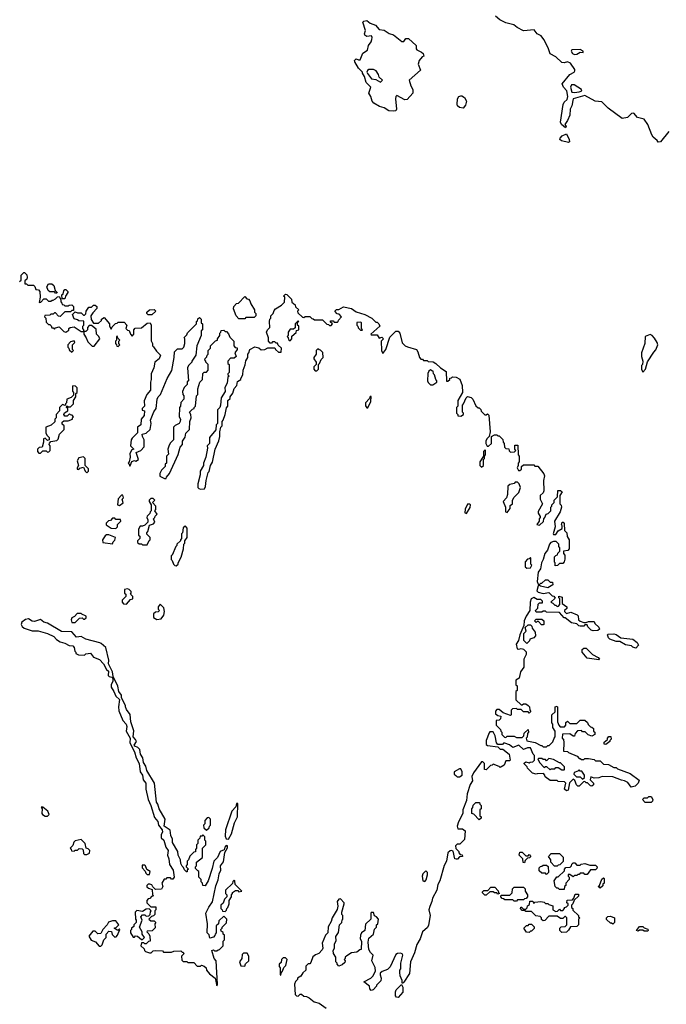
# Model space of a CAD drawing. Extents: x 2029662 to 2246637, y 225654 to 401419.
# Tile 251 of 256: x 2136126 to 2141696, y 385060 to 393547. Entities that reach past the tile are written whole.
import ezdxf

# ---------------------------------------------------------------- set-up
doc = ezdxf.new("R2010")
doc.units = 0

msp = doc.modelspace()

# ---------------------------------------------------------------- linework, layer by layer
at = {"layer": '0CON20XD'}
for points in [[(2141717, 392583), (2141646.4, 392493.6), (2141625, 392490), (2141616.4, 392506.4), (2141583.6, 392533.6), (2141570, 392555), (2141536.7, 392645), (2141505, 392690), (2141447.5, 392705), (2141415, 392742.5), (2141395, 392737.5), (2141362.5, 392705), (2141315, 392696.2), (2141195, 392783.8), (2141139.7, 392839.7), (2141082.5, 392845), (2140995, 392894), (2140895, 392863.8), (2140881.5, 392805), (2140867.8, 392775), (2140865.6, 392725), (2140845, 392677.1), (2140822, 392645), (2140833.3, 392625), (2140826.4, 392613.6), (2140792, 392645), (2140784.2, 392664.2), (2140808.6, 392815), (2140817.5, 392835), (2140841.6, 392858.4), (2140848.2, 392885), (2140839.1, 392935), (2140811.2, 392965), (2140798.8, 392995), (2140866.5, 393075), (2140903.1, 393095), (2140909.5, 393105), (2140908.3, 393118.3), (2140871.2, 393171.2), (2140845, 393184.4), (2140815, 393175.8), (2140795, 393178.8), (2140745, 393226.2), (2140695, 393253.8), (2140677.5, 393305), (2140641.2, 393375), (2140616.9, 393406.9), (2140585, 393424.3), (2140558.3, 393458.3), (2140465, 393451.4), (2140411.2, 393481.2), (2140383.9, 393503.9), (2140315, 393520), (2140263.3, 393545), (2140225, 393576.7)], [(2139345, 392757.5), (2139305, 392762.5), (2139265, 392787.5), (2139225, 392797.5), (2139177, 392827), (2139162.5, 392845), (2139150, 392885), (2139132.5, 392915), (2139150, 392965), (2139110, 393005), (2139097, 393057), (2139080, 393085), (2139080, 393095), (2139045, 393130), (2139013, 393183), (2139010, 393195), (2139025, 393210), (2139045, 393200), (2139058.3, 393201.7), (2139080.7, 393259.3), (2139122.5, 393285), (2139130, 393325), (2139153.3, 393355), (2139160, 393375), (2139162.5, 393395), (2139157.5, 393407.5), (2139115, 393401.2), (2139098.8, 393415), (2139096.2, 393425), (2139106, 393455), (2139081.2, 393525), (2139090, 393535), (2139115, 393540.8), (2139145.8, 393515.8), (2139190, 393500), (2139223, 393463), (2139265, 393457.5), (2139309.3, 393429.3), (2139345, 393416.7), (2139418.3, 393358.3), (2139435, 393360), (2139453.8, 393386.2), (2139475, 393383.8), (2139540, 393325), (2139540, 393295), (2139547, 393287), (2139588.3, 393268.3), (2139602.5, 393255), (2139606.7, 393233.3), (2139593.6, 393226.4), (2139567.5, 393195), (2139557.5, 393165), (2139578.3, 393111.7), (2139480, 393025), (2139495, 392977.5), (2139513.8, 392945), (2139512, 392915), (2139465, 392858.8), (2139445, 392856), (2139375, 392892.5), (2139367.5, 392885), (2139363.9, 392866.1), (2139372.5, 392775), (2139365, 392762.5), (2139345, 392757.5)], [(2140905, 393247.8), (2140925, 393251.1), (2140955, 393266.7), (2140980, 393265), (2140980, 393275), (2140955, 393288.8), (2140881.4, 393288.6), (2140876.2, 393275), (2140888.8, 393255), (2140905, 393247.8)], [(2139235, 393010), (2139250, 393025), (2139221.7, 393051.7), (2139217.5, 393075), (2139197.5, 393105), (2139175, 393116.7), (2139132.5, 393117.5), (2139121.7, 393108.3), (2139117.5, 393095), (2139123, 393083), (2139157, 393037), (2139195, 393032.5), (2139235, 393010)], [(2140905, 392918.8), (2140945, 392924.3), (2140967.5, 392935), (2140966.7, 392945), (2140903.3, 392985), (2140880, 392985), (2140872.2, 392965), (2140883.4, 392923.4), (2140905, 392918.8)], [(2139945, 392784.2), (2139915, 392788.8), (2139896.7, 392805), (2139893.8, 392815), (2139898.8, 392865), (2139910, 392885), (2139925, 392891.2), (2139935, 392891.2), (2139957, 392877), (2139974.2, 392845), (2139965, 392810), (2139945, 392784.2)], [(2140855, 392488), (2140792.1, 392502.1), (2140780, 392515), (2140782, 392525), (2140800, 392545), (2140835, 392562.5), (2140860, 392515), (2140862, 392495), (2140855, 392488)], [(2136125, 391290), (2136138.3, 391301.7), (2136140, 391345), (2136161.7, 391368.3), (2136168.3, 391368.3), (2136187, 391347), (2136190, 391325), (2136188.3, 391311.7), (2136170, 391295), (2136171.7, 391271.7), (2136185, 391270), (2136195, 391260), (2136245, 391260), (2136257, 391247), (2136265, 391220), (2136287.5, 391217.5), (2136300, 391205), (2136302.5, 391155), (2136295, 391110), (2136308.3, 391111.7), (2136335, 391140), (2136355, 391140), (2136375, 391120), (2136395, 391120), (2136405, 391130), (2136415, 391130), (2136435, 391140), (2136451.7, 391158.3), (2136465, 391160), (2136480, 391135), (2136480, 391115), (2136490, 391105), (2136491.7, 391091.7), (2136505, 391090), (2136515, 391080), (2136545, 391080), (2136553, 391087), (2136575, 391090), (2136590, 391075), (2136588.3, 391041.7), (2136575, 391040), (2136565, 391030), (2136515, 391030), (2136475, 390990), (2136461.7, 390991.7), (2136435, 391020), (2136425, 391020), (2136415, 391010), (2136395, 391010), (2136385, 391000), (2136341.7, 390998.3), (2136340, 390985), (2136350, 390975), (2136355, 390940), (2136375, 390920), (2136385, 390920), (2136398.3, 390908.3), (2136401.7, 390891.7), (2136415, 390890), (2136425, 390880), (2136435, 390890), (2136465, 390900), (2136505, 390860), (2136525, 390852.5), (2136548.3, 390871.7), (2136550, 390885), (2136560, 390895), (2136595, 390900), (2136655, 390860), (2136680, 390860), (2136680, 390835), (2136700, 390805), (2136711.7, 390771.7), (2136751.7, 390731.7), (2136768.3, 390731.7), (2136817.5, 390795), (2136807.5, 390815), (2136787.5, 390835), (2136785, 390880), (2136745, 390910), (2136725, 390910), (2136710, 390895), (2136710, 390875), (2136695, 390860), (2136680, 390860), (2136680, 390875), (2136670, 390885), (2136670, 390905), (2136680, 390915), (2136678.3, 390948.3), (2136635, 390950), (2136625, 390960), (2136595, 390970), (2136580, 391005), (2136605, 391030), (2136625, 391020), (2136655, 391020), (2136675, 391000), (2136685, 391000), (2136697, 391013), (2136700, 391035), (2136721.7, 391068.3), (2136745, 391070), (2136763, 391087), (2136775, 391087.5), (2136790, 391075), (2136791.7, 391058.3), (2136755, 391020), (2136740, 390995), (2136743, 390963), (2136761.7, 390931.7), (2136805, 390930), (2136830, 390955), (2136830, 390965), (2136855, 390980), (2136900, 390925), (2136900, 390905), (2136915, 390880), (2136921.7, 390898.3), (2136951.7, 390928.3), (2136965, 390930), (2136975, 390940), (2137025, 390940), (2137050, 390915), (2137040, 390885), (2137055, 390870), (2137068.3, 390868.3), (2137080, 390835), (2137095, 390820), (2137110, 390835), (2137110, 390875), (2137121.7, 390888.3), (2137175, 390890), (2137225, 390930), (2137250, 390935), (2137260, 390915), (2137258.3, 390778.3), (2137270, 390755), (2137270, 390735), (2137278.3, 390728.3), (2137305, 390690), (2137340, 390655), (2137327.5, 390625), (2137290, 390595), (2137282.5, 390545), (2137257.5, 390495), (2137260, 390445), (2137253, 390423), (2137252.5, 390355), (2137220, 390315), (2137198.3, 390261.7), (2137200, 390215), (2137180, 390195), (2137181.7, 390181.7), (2137200, 390175), (2137197.5, 390135), (2137172.5, 390105), (2137170, 390055), (2137140, 390035), (2137140, 389985), (2137095, 389940), (2137087.5, 389925), (2137080, 389875), (2137110, 389845), (2137091.7, 389838.3), (2137073.6, 389806.4), (2137077.5, 389775), (2137070, 389735), (2137060, 389725), (2137070, 389715), (2137071.7, 389701.7), (2137078.3, 389701.7), (2137091.7, 389738.3), (2137115, 389747.5), (2137127, 389743), (2137150, 389755), (2137130, 389815), (2137170, 389835), (2137197.5, 389865), (2137197.5, 389925), (2137183, 389953), (2137180, 389975), (2137217, 389983), (2137250, 390015), (2137257.5, 390065), (2137252.5, 390095), (2137283, 390167), (2137302.5, 390195), (2137310, 390275), (2137320, 390295), (2137340, 390315), (2137397.5, 390455), (2137437, 390523), (2137457.5, 390635), (2137460, 390685), (2137485, 390710), (2137525, 390710), (2137540, 390725), (2137550, 390755), (2137550, 390795), (2137541.7, 390808.3), (2137565, 390830), (2137571.7, 390848.3), (2137650, 390925), (2137650, 390945), (2137658.3, 390951.7), (2137661.7, 390968.3), (2137675, 390980), (2137690, 390965), (2137690, 390935), (2137700, 390925), (2137700, 390875), (2137690, 390865), (2137690, 390825), (2137652.5, 390735), (2137642.5, 390655), (2137610, 390605), (2137610, 390595), (2137580, 390565), (2137572.5, 390545), (2137580, 390435), (2137570, 390425), (2137568.3, 390401.7), (2137543, 390377), (2137528.3, 390341.7), (2137532.5, 390315), (2137540, 390305), (2137540, 390275), (2137513, 390247), (2137510, 390215), (2137502.5, 390205), (2137500, 390125), (2137510, 390105), (2137507.5, 390085), (2137500, 390065), (2137465, 390050), (2137450, 390035), (2137450, 389925), (2137425, 389900), (2137415, 389880), (2137402.5, 389845), (2137407, 389803), (2137390, 389785), (2137390, 389725), (2137380, 389715), (2137380, 389695), (2137347.5, 389665), (2137332.5, 389635), (2137333.6, 389613.6), (2137373, 389593), (2137387, 389593), (2137390, 389605), (2137417.5, 389635), (2137491.7, 389798.3), (2137508.3, 389861.7), (2137530, 389885), (2137530, 389915), (2137551.7, 389948.3), (2137558.3, 389981.7), (2137590, 390015), (2137592.5, 390085), (2137602.5, 390115), (2137600, 390145), (2137590, 390165), (2137615, 390190), (2137630, 390195), (2137630, 390205), (2137640, 390215), (2137650, 390305), (2137660, 390315), (2137660, 390365), (2137678.3, 390421.7), (2137700, 390445), (2137703, 390497), (2137715, 390510), (2137735, 390510), (2137750, 390525), (2137750, 390575), (2137730, 390595), (2137730, 390605), (2137720, 390615), (2137723, 390627), (2137738.3, 390641.7), (2137740, 390655), (2137750, 390665), (2137750, 390695), (2137770, 390715), (2137770, 390735), (2137811.7, 390778.3), (2137830, 390785), (2137830, 390795), (2137850, 390825), (2137850, 390845), (2137860, 390855), (2137861.7, 390868.3), (2137885, 390870), (2137895, 390860), (2137908.3, 390858.3), (2137925, 390840), (2137935, 390810), (2137970, 390775), (2137970, 390735), (2137981.7, 390721.7), (2137998.3, 390718.3), (2138000, 390705), (2137980, 390675), (2137990, 390645), (2137975, 390630), (2137941.7, 390628.3), (2137920, 390605), (2137920, 390585), (2137930, 390575), (2137930, 390505), (2137920, 390495), (2137920, 390485), (2137930, 390475), (2137920, 390465), (2137912.5, 390415), (2137893, 390377), (2137897, 390343), (2137863, 390287), (2137857, 390223), (2137850, 390205), (2137830, 390185), (2137830, 390065), (2137820, 390055), (2137817, 390013), (2137760, 389945), (2137760, 389895), (2137740, 389875), (2137742.5, 389855), (2137730, 389775), (2137710, 389725), (2137710, 389705), (2137680, 389655), (2137680, 389625), (2137660, 389545), (2137660, 389515), (2137670, 389505), (2137685, 389500), (2137717, 389503), (2137727, 389523), (2137732.5, 389575), (2137750, 389645), (2137757, 389653), (2137770, 389705), (2137787, 389733), (2137810, 389845), (2137841.7, 389918.3), (2137850, 389955), (2137850, 389995), (2137860, 390035), (2137870, 390045), (2137870, 390085), (2137880, 390095), (2137897, 390143), (2137908.3, 390201.7), (2137920, 390215), (2137920, 390265), (2137938.3, 390281.7), (2137940, 390295), (2137961.7, 390328.3), (2137973, 390367), (2137997, 390393), (2138001.7, 390428.3), (2138030, 390445), (2138030, 390455), (2138047.5, 390485), (2138052.5, 390525), (2138068.3, 390571.7)], [(2136445, 391190), (2136435, 391190), (2136425, 391200), (2136385, 391200), (2136371.7, 391211.7), (2136360, 391245), (2136375, 391270), (2136401.7, 391271.7), (2136420, 391255), (2136432.5, 391212.5), (2136450, 391195), (2136445, 391190)], [(2136515, 391140), (2136491.7, 391141.7), (2136490, 391175), (2136500, 391185), (2136505, 391210), (2136515, 391220), (2136525, 391220), (2136540, 391205), (2136540, 391195), (2136520, 391165), (2136515, 391140)], [(2138068.3, 390571.7), (2138073, 390607), (2138090, 390635), (2138090, 390665), (2138100, 390675), (2138110, 390705), (2138153, 390727), (2138185, 390720), (2138205, 390700), (2138237, 390703), (2138265, 390720), (2138325, 390720), (2138330, 390705), (2138355, 390680), (2138378.3, 390681.7), (2138380, 390715), (2138351.7, 390741.7), (2138348.3, 390758.3), (2138335, 390760), (2138325, 390770), (2138305, 390770), (2138295, 390760), (2138285, 390760), (2138270, 390775), (2138270, 390805), (2138252.5, 390855), (2138260, 390875), (2138280, 390895), (2138277.5, 390945), (2138280, 390965), (2138290, 390975), (2138290, 390995), (2138310, 391015), (2138318.3, 391041.7), (2138330, 391055), (2138380, 391085), (2138408.3, 391111.7), (2138410, 391155), (2138400, 391165), (2138415, 391180), (2138428.3, 391178.3), (2138468.3, 391138.3), (2138471.7, 391111.7), (2138498.3, 391088.3), (2138501.7, 391071.7), (2138530, 391045), (2138520, 391035), (2138521.7, 391021.7), (2138561.7, 390981.7), (2138575, 390980), (2138585, 390990), (2138625, 390990), (2138641.7, 390971.7), (2138655, 390970), (2138665, 390960), (2138735, 390960), (2138771.7, 390921.7), (2138785, 390920), (2138795, 390910), (2138808.3, 390911.7), (2138820, 390925), (2138801.7, 390941.7), (2138805, 390950), (2138825, 390950), (2138835, 390940), (2138865, 390940), (2138870, 390945), (2138871.7, 390958.3), (2138897, 390987), (2138878.3, 391008.3), (2138861.7, 391011.7), (2138840, 391035), (2138855, 391050), (2138875, 391050), (2138915, 391072.5), (2138985, 391056.7), (2139025, 391030), (2139100, 391005), (2139160, 390975), (2139195, 390940), (2139205, 390940), (2139220, 390925), (2139227.5, 390905), (2139150, 390835), (2139155, 390830), (2139205, 390830), (2139221.7, 390801.7), (2139245, 390810), (2139260, 390795), (2139240, 390775), (2139242.5, 390695), (2139255, 390670), (2139281.2, 390705), (2139315, 390810), (2139365, 390862.5), (2139385, 390863.3), (2139401.2, 390845), (2139420.7, 390760.7), (2139446.4, 390736.4), (2139466.7, 390726.7), (2139545, 390703.3), (2139556.7, 390685), (2139570, 390635), (2139581.7, 390621.7), (2139595, 390620), (2139605, 390610), (2139635, 390610), (2139645, 390600), (2139687, 390597), (2139710, 390585), (2139750, 390545), (2139800, 390515), (2139801.7, 390431.7), (2139815, 390430), (2139830, 390445), (2139831.7, 390458.3), (2139845, 390460), (2139855, 390470), (2139887, 390467), (2139918.3, 390448.3), (2139937.5, 390395), (2139940, 390335), (2139900, 390265), (2139900, 390215), (2139890, 390205), (2139890, 390155), (2139900, 390145), (2139901.7, 390131.7), (2139925, 390130), (2139950, 390145), (2139950, 390155), (2139940, 390165), (2139940, 390225), (2139950, 390235), (2139971.7, 390288.3), (2139985, 390300), (2140015, 390290), (2140030, 390275), (2140055, 390220), (2140075, 390200), (2140085, 390200), (2140098.3, 390188.3), (2140101.7, 390171.7), (2140131.7, 390141.7), (2140145, 390140), (2140155, 390150), (2140168.3, 390138.3), (2140177.5, 389995), (2140170, 389955), (2140150, 389935), (2140142.5, 389915), (2140142.5, 389895), (2140151.7, 389871.7), (2140165, 389870), (2140190, 389895), (2140190, 389955), (2140215, 389970), (2140235, 389970), (2140245, 389960), (2140255, 389960), (2140288.3, 389928.3), (2140290, 389905), (2140300, 389895), (2140301.7, 389861.7), (2140315, 389850), (2140338.3, 389848.3), (2140341.7, 389831.7), (2140355, 389820), (2140388.3, 389821.7), (2140400, 389835), (2140390, 389845), (2140391.7, 389878.3), (2140418.3, 389878.3), (2140420, 389795), (2140430, 389785), (2140430, 389735), (2140420, 389725), (2140420, 389705), (2140410, 389685), (2140421.7, 389661.7), (2140435, 389660), (2140448.3, 389671.7), (2140450, 389695), (2140465, 389710), (2140555, 389710), (2140565, 389700), (2140588.3, 389698.3), (2140641.7, 389631.7), (2140647.5, 389615), (2140637.5, 389575), (2140640, 389485), (2140635, 389470), (2140610, 389445), (2140610, 389415), (2140630, 389375), (2140593, 389307), (2140593, 389293), (2140610, 389265), (2140610, 389255), (2140600, 389245), (2140600, 389225), (2140580, 389195), (2140605, 389190), (2140638.3, 389221.7), (2140640, 389245), (2140650, 389255), (2140660, 389285), (2140678.3, 389291.7), (2140700, 389315), (2140700, 389345), (2140710, 389355), (2140710, 389365), (2140730, 389385), (2140730, 389405), (2140760, 389435), (2140761.7, 389488.3), (2140785, 389490), (2140798.3, 389478.3), (2140780, 389445), (2140780, 389375), (2140791.7, 389361.7), (2140792.5, 389345), (2140782.5, 389305), (2140733.3, 389225), (2140740, 389175), (2140722.5, 389115), (2140725, 389110), (2140745, 389110), (2140765, 389142.5), (2140798.3, 389161.7), (2140800, 389185), (2140792.5, 389195), (2140800, 389215), (2140807, 389217), (2140817.5, 389205), (2140820, 389145), (2140840, 389125), (2140843, 389093), (2140860, 389065), (2140860, 388985), (2140847, 388973), (2140810, 388965), (2140810, 388945), (2140821.7, 388931.7), (2140823, 388897), (2140817.5, 388875), (2140805, 388860), (2140775, 388860), (2140758.3, 388841.7), (2140740, 388840), (2140740, 388865), (2140732.5, 388872.5), (2140733, 388917), (2140745, 388930), (2140760, 388935), (2140761.7, 388948.3), (2140780, 388965), (2140780, 388995), (2140770, 389005), (2140770, 389025), (2140748.3, 389048.3), (2140725, 389050), (2140700.7, 389039.3), (2140690, 389025), (2140672.5, 388975), (2140650, 388945), (2140636.7, 388895), (2140621.2, 388865), (2140611.2, 388815), (2140591.2, 388785), (2140583.9, 388703.9), (2140591.7, 388681.7), (2140605, 388680), (2140615, 388690), (2140625, 388690), (2140655, 388720), (2140675, 388720), (2140695, 388700), (2140715, 388700), (2140720, 388675), (2140675, 388650), (2140613, 388663), (2140605, 388670), (2140591.7, 388668.3), (2140580, 388625), (2140593, 388613), (2140635, 388600), (2140685, 388610), (2140711.7, 388581.7), (2140728.3, 388578.3), (2140738.3, 388561.7), (2140700, 388525), (2140718.3, 388518.3), (2140735, 388500), (2140745, 388500), (2140755, 388490), (2140768.3, 388491.7), (2140780, 388505), (2140780, 388555), (2140770, 388565), (2140771.7, 388578.3), (2140798.3, 388568.3), (2140800, 388515), (2140840, 388485), (2140838.3, 388471.7), (2140820, 388455), (2140820, 388445), (2140835, 388430), (2140875, 388440), (2140928.3, 388418.3), (2140937.5, 388407.5), (2140940, 388375), (2140953, 388363), (2140985, 388350), (2141005, 388350), (2141025, 388360), (2141075, 388360), (2141081.7, 388341.7), (2141115, 388310), (2141120, 388295), (2141107, 388283), (2141065, 388280), (2141050, 388285), (2141020, 388315), (2141015, 388330), (2140995, 388330), (2140985, 388320), (2140955, 388320), (2140943, 388323), (2140925, 388340), (2140878.3, 388348.3), (2140825, 388390), (2140815, 388390), (2140777, 388437), (2140665, 388440), (2140655, 388450), (2140635, 388450), (2140625, 388440), (2140575, 388440), (2140570, 388455), (2140590, 388475), (2140591.7, 388508.3), (2140605, 388520), (2140628.3, 388521.7), (2140630, 388535), (2140615, 388550), (2140585, 388550), (2140555, 388567.5), (2140532.5, 388555), (2140522.5, 388525), (2140520, 388455), (2140487.5, 388405), (2140472.5, 388365), (2140470, 388325), (2140433.3, 388245), (2140422.5, 388195), (2140403, 388163), (2140410, 388125), (2140425, 388120), (2140445, 388127.5), (2140465, 388120), (2140488.3, 388098.3), (2140490, 388075), (2140470, 388035), (2140470, 387965), (2140440, 387925), (2140428.3, 387871.7), (2140400, 387855), (2140400, 387815), (2140410, 387805), (2140410, 387765), (2140400, 387755), (2140400, 387685), (2140445, 387640), (2140455, 387640), (2140465, 387650), (2140485, 387650), (2140506.4, 387636.4), (2140517.5, 387625), (2140520, 387595), (2140530, 387585), (2140515, 387570), (2140505, 387580), (2140465, 387580), (2140445, 387600), (2140415, 387600), (2140405, 387610), (2140371.7, 387608.3), (2140360, 387595), (2140360, 387555), (2140355, 387550), (2140291.7, 387571.7), (2140255, 387602.5), (2140235, 387600), (2140223.9, 387586.1), (2140225, 387562.5), (2140245, 387550), (2140270, 387545), (2140268.3, 387521.7), (2140255, 387510), (2140230, 387505), (2140230, 387465), (2140268.3, 387428.3), (2140270, 387415), (2140280, 387405), (2140280, 387385), (2140301.7, 387361.7), (2140315, 387360), (2140325, 387370), (2140385, 387370), (2140405, 387360), (2140455, 387360), (2140470, 387375), (2140471.7, 387398.3), (2140505, 387430), (2140510, 387405), (2140500, 387395), (2140497, 387363), (2140490, 387355), (2140495, 387330), (2140567, 387317), (2140615, 387290), (2140625, 387290), (2140635, 387280), (2140665, 387280), (2140675, 387290), (2140688.3, 387291.7), (2140718.3, 387321.7), (2140730, 387355), (2140740, 387365), (2140740, 387415), (2140720, 387445), (2140720, 387475), (2140710, 387485), (2140710, 387555), (2140738.3, 387581.7), (2140740, 387625), (2140755, 387630), (2140760, 387625), (2140760, 387495), (2140770, 387465), (2140781.7, 387451.7), (2140818.3, 387451.7), (2140830, 387465), (2140831.7, 387488.3), (2140845, 387500), (2140865, 387480), (2140925, 387480), (2140955, 387510), (2140995, 387510), (2141018.3, 387488.3), (2141021.7, 387471.7), (2141041.7, 387451.7), (2141055, 387450), (2141068.3, 387438.3), (2141070, 387415), (2141080, 387405), (2141080, 387385), (2141055, 387372.5), (2141023, 387383), (2140998.3, 387408.3), (2140975, 387410), (2140965, 387420), (2140931.7, 387418.3), (2140910, 387395), (2140905, 387370), (2140895, 387370), (2140865, 387390), (2140801.7, 387388.3), (2140800, 387355), (2140810, 387345), (2140812.5, 387315), (2140811.7, 387241.7), (2140845, 387240), (2140855, 387230), (2140928.3, 387198.3), (2140945, 387180), (2140955, 387180), (2140965, 387170), (2140985, 387170), (2140995, 387180), (2141025, 387180), (2141075, 387170), (2141085, 387160), (2141125, 387160), (2141155, 387130), (2141197, 387127), (2141245, 387100), (2141265, 387100), (2141275, 387090), (2141385, 387050), (2141461.7, 386991.7), (2141452.5, 386965), (2141428.3, 386941.7), (2141393, 386933), (2141365, 386972.5), (2141335, 386987.5), (2141310.7, 386990.7)], [(2138065, 390970), (2138015, 390970), (2137990, 390995), (2137967.5, 391055), (2137970, 391075), (2137995, 391100), (2138010, 391105), (2138065, 391160), (2138081.7, 391141.7), (2138098.3, 391138.3), (2138110, 391125), (2138118.3, 391098.3), (2138150, 391045), (2138150, 391025), (2138160, 391015), (2138160, 390995), (2138145, 390980), (2138075, 390980), (2138065, 390970)], [(2137265, 391002.5), (2137233.3, 391003.3), (2137220, 391015), (2137220, 391025), (2137243, 391047), (2137285, 391050), (2137300, 391035), (2137265, 391002.5)], [(2138455, 390780), (2138470, 390795), (2138471.7, 390818.3), (2138508.3, 390851.7), (2138511.7, 390868.3), (2138530, 390875), (2138530, 390905), (2138520, 390915), (2138520, 390940), (2138530, 390945), (2138525, 390950), (2138500, 390925), (2138498.3, 390891.7), (2138485, 390880), (2138455, 390880), (2138440, 390855), (2138440, 390825), (2138430, 390815), (2138440, 390805), (2138441.7, 390791.7), (2138455, 390780)], [(2139075, 390870), (2139080, 390875), (2139070, 390885), (2139070, 390935), (2139065, 390940), (2139031.7, 390938.3), (2139030, 390915), (2139040, 390905), (2139041.7, 390891.7), (2139061.7, 390871.7), (2139075, 390870)], [(2141495, 390510), (2141516.2, 390535), (2141533, 390597), (2141587.5, 390682.5), (2141605, 390700), (2141622, 390745), (2141618, 390765), (2141595, 390803.3), (2141575, 390826), (2141557, 390833), (2141513.3, 390815), (2141510, 390755), (2141482.5, 390675), (2141482.5, 390645), (2141492.5, 390605), (2141490, 390575), (2141482.5, 390565), (2141482.5, 390535), (2141495, 390510)], [(2136575, 390680), (2136590, 390695), (2136580, 390705), (2136580, 390745), (2136600, 390765), (2136595, 390780), (2136565, 390770), (2136540, 390745), (2136540, 390725), (2136550, 390715), (2136551.7, 390701.7), (2136575, 390680)], [(2136975, 390730), (2136990, 390745), (2136980, 390755), (2136980, 390775), (2136990, 390785), (2136971.7, 390801.7), (2136965, 390820), (2136960, 390815), (2136960, 390785), (2136950, 390775), (2136950, 390755), (2136960, 390745), (2136961.7, 390731.7), (2136975, 390730)], [(2138685, 390520), (2138700, 390535), (2138700, 390575), (2138710, 390585), (2138721.7, 390618.3), (2138740, 390635), (2138738.3, 390678.3), (2138718.3, 390698.3), (2138705, 390700), (2138695, 390710), (2138680, 390695), (2138680, 390665), (2138660, 390635), (2138660, 390625), (2138680, 390595), (2138680, 390575), (2138660, 390555), (2138660, 390535), (2138671.7, 390521.7), (2138685, 390520)], [(2139685, 390400), (2139718.3, 390421.7), (2139720, 390435), (2139710, 390445), (2139700, 390485), (2139690, 390495), (2139688.3, 390518.3), (2139675, 390520), (2139665, 390530), (2139651.7, 390518.3), (2139643, 390497), (2139640, 390435), (2139645, 390420), (2139665, 390400), (2139685, 390400)], [(2136305, 389810), (2136325, 389830), (2136355, 389830), (2136365, 389820), (2136378.3, 389821.7), (2136390, 389835), (2136390, 389875), (2136380, 389885), (2136381.7, 389898.3), (2136395, 389910), (2136445, 389920), (2136458.3, 389931.7), (2136470, 389975), (2136510, 390015), (2136510, 390045), (2136491.7, 390061.7), (2136491.7, 390078.3), (2136505, 390090), (2136545, 390090), (2136580, 390105), (2136580, 390115), (2136590, 390125), (2136578.3, 390138.3), (2136565, 390140), (2136555, 390150), (2136535, 390130), (2136515, 390130), (2136507.5, 390145), (2136511.7, 390158.3), (2136540, 390175), (2136540, 390195), (2136530, 390205), (2136531.7, 390218.3), (2136545, 390210), (2136565, 390210), (2136590, 390235), (2136590, 390265), (2136610, 390295), (2136610, 390325), (2136620, 390335), (2136620, 390375), (2136608.3, 390388.3), (2136585, 390390), (2136580, 390385), (2136580, 390345), (2136590, 390335), (2136588.3, 390311.7), (2136568.3, 390291.7), (2136533.6, 390276.4), (2136530, 390245), (2136520, 390235), (2136518.3, 390221.7), (2136495, 390230), (2136470, 390205), (2136470, 390175), (2136440, 390145), (2136440, 390115), (2136430, 390105), (2136428.3, 390081.7), (2136398.3, 390051.7), (2136350, 390035), (2136352.5, 389982.5), (2136361.7, 389961.7), (2136380, 389945), (2136380, 389925), (2136365, 389920), (2136345, 389940), (2136330, 389935), (2136330, 389905), (2136318.3, 389861.7), (2136295, 389860), (2136280, 389845), (2136280, 389825), (2136291.7, 389811.7), (2136305, 389810)], [(2139115, 390200), (2139125, 390202.5), (2139150, 390255), (2139155, 390300), (2139145, 390300), (2139138.8, 390281.2), (2139104.2, 390245), (2139105, 390217.5), (2139115, 390200)], [(2140105, 389690), (2140120, 389705), (2140120, 389755), (2140130, 389765), (2140130, 389785), (2140140, 389795), (2140140, 389835), (2140135, 389840), (2140120, 389825), (2140120, 389785), (2140090, 389735), (2140090, 389705), (2140105, 389690)], [(2136705, 389640), (2136720, 389655), (2136720, 389675), (2136690, 389705), (2136690, 389765), (2136675, 389780), (2136635, 389770), (2136620, 389745), (2136632.5, 389705), (2136620, 389685), (2136621.7, 389671.7), (2136635, 389670), (2136645, 389680), (2136675, 389690), (2136690, 389655), (2136705, 389640)], [(2140325, 389300), (2140350, 389335), (2140351.7, 389358.3), (2140370, 389375), (2140370, 389405), (2140385, 389430), (2140427, 389473), (2140440, 389515), (2140430, 389545), (2140415, 389560), (2140395, 389560), (2140385, 389550), (2140348.3, 389541.7), (2140330, 389525), (2140327.5, 389455), (2140320, 389425), (2140290, 389395), (2140310, 389345), (2140310, 389305), (2140325, 389300)], [(2136985, 389360), (2137017, 389383), (2137010, 389415), (2137020, 389425), (2137015, 389450), (2137001.7, 389448.3), (2136973, 389417), (2136970, 389365), (2136985, 389360)], [(2137225, 389020), (2137241.7, 389058.3), (2137250, 389065), (2137250, 389085), (2137221.7, 389111.7), (2137220, 389125), (2137230, 389135), (2137245, 389190), (2137278.3, 389201.7), (2137290, 389215), (2137280, 389245), (2137290, 389255), (2137291.7, 389268.3), (2137310, 389285), (2137290, 389315), (2137300, 389325), (2137300, 389355), (2137270, 389385), (2137290, 389405), (2137275, 389420), (2137255, 389420), (2137242.5, 389405), (2137242.5, 389395), (2137260, 389365), (2137260, 389315), (2137250, 389305), (2137248.3, 389291.7), (2137223, 389267), (2137220, 389255), (2137230, 389235), (2137230, 389215), (2137205, 389190), (2137185, 389180), (2137165, 389180), (2137150, 389155), (2137150, 389105), (2137160, 389095), (2137160, 389075), (2137140, 389055), (2137141.7, 389041.7), (2137155, 389030), (2137175, 389030), (2137185, 389020), (2137225, 389020)], [(2139975, 389290), (2140007, 389343), (2140010, 389365), (2140005, 389370), (2139985, 389370), (2139963, 389327), (2139960, 389295), (2139975, 389290)], [(2136955, 389160), (2136970, 389175), (2136970, 389195), (2136996.7, 389223.3), (2136995, 389240), (2136955, 389240), (2136945, 389250), (2136925, 389250), (2136908.3, 389231.7), (2136891.7, 389228.3), (2136871.7, 389208.3), (2136871.7, 389191.7), (2136913, 389163), (2136955, 389160)], [(2137475, 388840), (2137490, 388855), (2137490, 388865), (2137517, 388913), (2137537.5, 388985), (2137540, 389025), (2137550, 389035), (2137550, 389055), (2137570, 389085), (2137570, 389165), (2137555, 389180), (2137541.7, 389178.3), (2137533, 389167), (2137530, 389125), (2137520, 389115), (2137520, 389075), (2137510, 389065), (2137510, 389055), (2137480, 389025), (2137480, 389015), (2137470, 389005), (2137438.3, 388931.7), (2137430, 388925), (2137430, 388895), (2137440, 388885), (2137450, 388855), (2137461.7, 388841.7), (2137475, 388840)], [(2136925, 389030), (2136930, 389045), (2136945, 389060), (2136950, 389085), (2136895, 389107.5), (2136873, 389107), (2136861.7, 389098.3), (2136840, 389065), (2136841.7, 389041.7), (2136925, 389030)], [(2140495, 388820), (2140525, 388822.5), (2140537.5, 388845), (2140530, 388855), (2140530, 388905), (2140525, 388910), (2140515, 388900), (2140501.7, 388898.3), (2140480, 388875), (2140481.7, 388831.7), (2140495, 388820)], [(2137045, 388510), (2137081.7, 388548.3), (2137100, 388555), (2137100, 388575), (2137080, 388595), (2137087, 388603), (2137087, 388617), (2137070, 388635), (2137055, 388640), (2137030, 388635), (2137030, 388605), (2137040, 388595), (2137040, 388575), (2137010, 388545), (2137010, 388525), (2137021.7, 388511.7), (2137045, 388510)], [(2137308.3, 388378.3), (2137345, 388382.5), (2137367.5, 388415), (2137372.5, 388445), (2137367, 388477), (2137335, 388510), (2137320, 388485), (2137320, 388465), (2137330, 388455), (2137318.3, 388441.7), (2137295, 388440), (2137280, 388425), (2137280, 388395), (2137308.3, 388378.3)], [(2137825, 385220), (2137830, 385235), (2137817.5, 385435), (2137802.5, 385455), (2137780, 385525), (2137795, 385530), (2137805, 385520), (2137825, 385520), (2137835, 385530), (2137848.3, 385531.7), (2137880, 385565), (2137880, 385605), (2137890, 385615), (2137890, 385655), (2137880, 385665), (2137878.3, 385678.3), (2137861.7, 385691.7), (2137860, 385705), (2137870, 385715), (2137870, 385725), (2137908.3, 385761.7), (2137910, 385795), (2137885, 385820), (2137841.7, 385778.3), (2137840, 385755), (2137820, 385735), (2137820, 385675), (2137810, 385665), (2137808.3, 385651.7), (2137795, 385640), (2137765, 385630), (2137758.3, 385658.3), (2137740, 385675), (2137742.5, 385755), (2137730, 385845), (2137755, 385897.5), (2137786.4, 385943.6), (2137815, 386080), (2137836.4, 386133.6), (2137843.8, 386185), (2137858, 386215), (2137856.2, 386253.8), (2137881.7, 386288.3), (2137892.5, 386367.5), (2137915, 386410), (2137916.7, 386425), (2137905, 386430), (2137892.5, 386415), (2137888.3, 386391.7), (2137854.1, 386375.9), (2137830, 386325), (2137798.8, 386295), (2137785, 386230), (2137750, 386125), (2137725, 386082.5), (2137703, 386083), (2137700, 386105), (2137690, 386115), (2137690, 386135), (2137670, 386155), (2137670, 386205), (2137661.7, 386211.7), (2137641.7, 386231.7), (2137640, 386245), (2137650, 386255), (2137650, 386285), (2137700, 386325), (2137700, 386405), (2137730, 386435), (2137730, 386465), (2137720, 386475), (2137720, 386505), (2137705, 386520), (2137695, 386510), (2137681.7, 386508.3), (2137678.3, 386491.7), (2137660, 386475), (2137660, 386445), (2137650, 386435), (2137650, 386405), (2137640, 386395), (2137640, 386375), (2137625, 386370), (2137591.7, 386338.3), (2137580, 386305), (2137570, 386295), (2137570, 386265), (2137560, 386255), (2137560, 386245), (2137580, 386225), (2137570, 386215), (2137568.3, 386201.7), (2137561.7, 386201.7), (2137545, 386220), (2137538.3, 386238.3), (2137525, 386250), (2137513.3, 386275), (2137512.5, 386305), (2137492.5, 386345), (2137487, 386377), (2137443.3, 386455), (2137443, 386483), (2137427.5, 386515), (2137421.7, 386561.7), (2137371.2, 386595), (2137378.8, 386655), (2137327.5, 386745), (2137316.2, 386785), (2137303.3, 386803.3), (2137286.4, 386966.4), (2137220, 387075), (2137211.7, 387111.7), (2137193, 387143), (2137187.5, 387185), (2137167.5, 387215), (2137160, 387255), (2137145, 387273.3), (2137117.5, 387285), (2137113.6, 387293.6), (2137132.5, 387325), (2137125, 387342.5), (2137103.3, 387365), (2137108.3, 387418.3), (2137082.5, 387495), (2137077, 387557), (2137045, 387602.5), (2137037.5, 387625), (2137037.5, 387635), (2137003, 387703), (2137002.5, 387725), (2136978.8, 387755), (2136971.7, 387801.7), (2136930, 387885), (2136926.2, 387925), (2136891.2, 387995), (2136893.3, 388025), (2136867, 388137), (2136829.3, 388169.3), (2136817, 388177), (2136695, 388206.2), (2136655, 388230), (2136615, 388224.3), (2136575, 388270), (2136485, 388274.2), (2136366.1, 388346.1), (2136333.9, 388353.9), (2136306.4, 388376.4), (2136255, 388360), (2136235, 388363.8), (2136203, 388383), (2136175, 388376.7), (2136143.3, 388355), (2136140, 388335), (2136147, 388317), (2136165, 388302.5), (2136235, 388278), (2136285, 388280), (2136366.7, 388256.7), (2136420.9, 388230.9), (2136444.1, 388204.1), (2136473.8, 388183.8), (2136515, 388173.3), (2136553.6, 388153.6), (2136585, 388150), (2136596.7, 388136.7), (2136600, 388105), (2136610, 388095), (2136610, 388085), (2136633, 388073), (2136685, 388070), (2136695, 388080), (2136735, 388087.5), (2136763.3, 388053.3), (2136815, 388033.3), (2136846.7, 387995), (2136873.3, 387945), (2136892.5, 387932.5), (2136888.8, 387895), (2136897.5, 387885), (2136919.3, 387879.3), (2136927.5, 387867.5), (2136927.5, 387845), (2136914, 387815), (2136912.7, 387792.7), (2136937.1, 387757.1), (2136955, 387716.7), (2136987, 387687), (2136977.5, 387625), (2136980.3, 387590.3), (2137015, 387507.5), (2137043.9, 387473.9), (2137048.8, 387455), (2137042.5, 387415), (2137077.5, 387355), (2137073.8, 387315), (2137113.8, 387235), (2137128.8, 387185), (2137156.7, 387135), (2137163.8, 387065), (2137184.1, 387034.1), (2137190, 386995), (2137212, 386965), (2137212.5, 386915), (2137232, 386825), (2137255.8, 386775), (2137288.8, 386668.8), (2137316.7, 386635), (2137321.2, 386605), (2137354.1, 386564.1), (2137355.8, 386545), (2137345.8, 386525), (2137345.8, 386495.8), (2137367.5, 386475), (2137386.2, 386415), (2137406.2, 386385), (2137400, 386345), (2137412, 386315), (2137416.2, 386266.2), (2137448, 386215), (2137457.5, 386155), (2137445, 386140), (2137435, 386140), (2137425, 386150), (2137395, 386150), (2137385, 386140), (2137371.7, 386138.3), (2137350, 386105), (2137360, 386075), (2137347, 386053), (2137295, 386050), (2137271.7, 386071.7), (2137265, 386090), (2137247, 386097), (2137233, 386097), (2137220, 386085), (2137221.7, 386071.7), (2137235, 386060), (2137268.3, 386048.3), (2137270, 386005), (2137280, 385995), (2137261.7, 385988.3), (2137248.3, 385971.7), (2137231.7, 385968.3), (2137220, 385955), (2137220, 385935), (2137255, 385900), (2137300, 385900), (2137300, 385875), (2137290, 385865), (2137290, 385835), (2137278.3, 385821.7), (2137261.7, 385818.3), (2137240, 385795), (2137255, 385780), (2137285, 385780), (2137300, 385765), (2137290, 385755), (2137291.7, 385718.3), (2137283, 385707), (2137267, 385693), (2137225, 385690), (2137220, 385685), (2137238.3, 385668.3), (2137247, 385647), (2137250, 385605), (2137235, 385600), (2137215, 385580), (2137205, 385580), (2137195, 385590), (2137175, 385590), (2137170, 385565), (2137198.3, 385538.3), (2137200, 385525), (2137210, 385515), (2137245, 385502.5), (2137260, 385505), (2137275, 385520), (2137295, 385522.5), (2137355, 385520), (2137365, 385510), (2137435, 385510), (2137455, 385517.5), (2137515, 385520), (2137525, 385510), (2137535, 385510), (2137540, 385495), (2137520, 385475), (2137521.7, 385441.7), (2137535, 385430), (2137565, 385430), (2137575, 385420), (2137625, 385420), (2137655, 385390), (2137685, 385390), (2137692.5, 385397.5), (2137715, 385390), (2137732.5, 385375), (2137736.7, 385355), (2137761.7, 385321.7), (2137810, 385285), (2137825, 385220)], [(2136605, 388350), (2136641.7, 388388.3), (2136665, 388390), (2136675, 388380), (2136685, 388380), (2136698.3, 388391.7), (2136700, 388405), (2136661.7, 388421.7), (2136655, 388430), (2136621.7, 388428.3), (2136598.3, 388401.7), (2136575, 388390), (2136570, 388375), (2136575, 388350), (2136605, 388350)], [(2140635, 388330), (2140621.7, 388331.7), (2140595, 388360), (2140585, 388360), (2140575, 388350), (2140560, 388365), (2140575, 388380), (2140625, 388380), (2140640, 388365), (2140640, 388335), (2140635, 388330)], [(2140495, 388170), (2140470, 388195), (2140470, 388255), (2140490, 388275), (2140481.7, 388308.3), (2140505, 388330), (2140525, 388330), (2140538.3, 388318.3), (2140541.7, 388301.7), (2140567, 388267), (2140570, 388235), (2140555, 388220), (2140521.7, 388208.3), (2140518.3, 388191.7), (2140495, 388170)], [(2141435, 388130), (2141408.3, 388138.3), (2141395, 388150), (2141345, 388157.5), (2141297, 388187), (2141265, 388187.5), (2141208.3, 388208.3), (2141198.3, 388218.3), (2141190, 388245), (2141195, 388250), (2141245, 388252.5), (2141265, 388246.7), (2141305, 388217.5), (2141407, 388207), (2141445, 388180), (2141457.5, 388155), (2141435, 388130)], [(2141115, 388030), (2141015, 388042.5), (2140970, 388095), (2140971.7, 388118.3), (2140985, 388130), (2141005, 388130), (2141060, 388075), (2141108.3, 388048.3), (2141120, 388035), (2141115, 388030)], [(2141310.7, 386990.7), (2141235, 387020), (2141145, 387022.5), (2141115, 387012.5), (2141075, 387010), (2141045, 387020), (2141040, 386995), (2141070, 386965), (2141068.3, 386951.7), (2141055, 386940), (2141043, 386943), (2141018.3, 386968.3), (2141005, 386970), (2140995, 386980), (2140981.7, 386978.3), (2140945, 386940), (2140935, 386940), (2140921.7, 386951.7), (2140908.3, 386988.3), (2140895, 387000), (2140861.7, 386968.3), (2140850, 386905), (2140835, 386900), (2140820, 386915), (2140830, 386965), (2140818.3, 386978.3), (2140765, 386980), (2140755, 386990), (2140695, 386990), (2140651.7, 387021.7), (2140650, 387035), (2140638.3, 387048.3), (2140585, 387047.5), (2140575, 387042.5), (2140543, 387053), (2140500, 387095), (2140498.3, 387108.3), (2140471.7, 387131.7), (2140471.7, 387138.3), (2140485, 387150), (2140515, 387140), (2140523, 387147), (2140545, 387150), (2140560, 387165), (2140560, 387205), (2140550, 387215), (2140525, 387270), (2140500.7, 387269.3), (2140465, 387256.7), (2140425, 387292.5), (2140375, 387273.3), (2140346.1, 387296.1), (2140305, 387310), (2140295, 387310), (2140285, 387300), (2140245, 387300), (2140233, 387313), (2140222.5, 387375), (2140205, 387410), (2140175, 387407.5), (2140169.3, 387400.7), (2140143.8, 387335), (2140145, 387300), (2140155, 387290), (2140245, 387280), (2140265, 387260), (2140288.3, 387258.3), (2140342.5, 387215), (2140350, 387165), (2140345, 387160), (2140315, 387160), (2140298.3, 387121.7), (2140265, 387100), (2140255, 387110), (2140205, 387130), (2140195, 387120), (2140181.7, 387118.3), (2140145, 387080), (2140130, 387085), (2140130, 387135), (2140115, 387150), (2140105, 387150), (2140035.8, 387054.2), (2140020, 387025), (2140027.5, 386985), (2140006.7, 386955), (2139980, 386875), (2139973.8, 386816.2), (2139943.8, 386735), (2139943.8, 386705), (2139905, 386632.5), (2139894, 386595), (2139901.7, 386571.7), (2139941.4, 386571.4), (2139963.8, 386555), (2139958.3, 386481.7), (2139918.3, 386441.7), (2139895, 386440), (2139880, 386425), (2139881.7, 386401.7), (2139908.3, 386378.3), (2139910, 386365), (2139921.7, 386351.7), (2139938.3, 386348.3), (2139940, 386335), (2139915, 386330), (2139898.3, 386311.7), (2139885, 386310), (2139873.3, 386315), (2139859.3, 386379.3), (2139846.7, 386386.7), (2139835, 386384), (2139814.2, 386365), (2139804, 386295), (2139782.2, 386257.8), (2139746, 386125), (2139727.7, 386092.3), (2139718.8, 386045), (2139681.2, 385975), (2139676, 385945), (2139657.7, 385902.3), (2139651.4, 385875), (2139661.9, 385825), (2139646.4, 385743.6), (2139637.7, 385722.3), (2139595, 385683.3), (2139576, 385625), (2139545.9, 385574.1), (2139526.2, 385505), (2139493.3, 385425), (2139483.3, 385325), (2139435, 385250), (2139425, 385240), (2139420, 385245), (2139420, 385265), (2139402.5, 385305), (2139400, 385335), (2139400, 385355), (2139410, 385365), (2139410, 385415), (2139427.5, 385485), (2139420, 385495), (2139405, 385500), (2139380.7, 385499.3), (2139365, 385490), (2139318.3, 385381.7), (2139295, 385360), (2139248.3, 385341.7), (2139231.7, 385328.3), (2139230, 385315), (2139240, 385285), (2139237, 385263), (2139200, 385225), (2139200, 385215), (2139170, 385185), (2139155, 385180), (2139143, 385193), (2139140, 385215), (2139090, 385255), (2139150, 385285), (2139167, 385303), (2139190, 385345), (2139187, 385377), (2139160, 385435), (2139170, 385485), (2139147, 385507), (2139133, 385533), (2139127.5, 385595), (2139135, 385630), (2139172.5, 385665), (2139183, 385707), (2139200, 385725), (2139200, 385745), (2139210, 385755), (2139217.5, 385795), (2139200, 385815), (2139181.7, 385821.7), (2139175, 385850), (2139155, 385850), (2139150, 385845), (2139150, 385795), (2139105, 385750), (2139100, 385695), (2139070, 385675), (2139063, 385657), (2139060, 385625), (2139070, 385605), (2139068.3, 385531.7), (2139055, 385530), (2139031.7, 385508.3), (2138985, 385502.5), (2138943.6, 385476.4), (2138930, 385465), (2138930, 385455), (2138920, 385445), (2138930, 385435), (2138928.3, 385421.7), (2138905, 385400), (2138875, 385390), (2138860, 385405), (2138860, 385415), (2138850, 385425), (2138850, 385465), (2138828.3, 385498.3), (2138827.5, 385525), (2138837.5, 385545), (2138838.3, 385581.7), (2138851.7, 385608.3), (2138850, 385645), (2138871.7, 385678.3), (2138880, 385745), (2138900, 385765), (2138903, 385787), (2138910, 385795), (2138910, 385825), (2138900, 385835), (2138900, 385855), (2138922.5, 385925), (2138920, 385935), (2138888.3, 385968.3), (2138875, 385967.5), (2138860, 385945), (2138867.5, 385905), (2138861.7, 385878.3), (2138817.5, 385805), (2138810, 385775), (2138783.6, 385726.4), (2138780, 385675), (2138760, 385655), (2138733, 385587), (2138737.5, 385545), (2138731.7, 385528.3), (2138703, 385497), (2138673, 385487), (2138651.7, 385468.3), (2138635, 385420), (2138625, 385410), (2138611.7, 385408.3), (2138591.7, 385388.3), (2138590, 385355), (2138565, 385330), (2138548.3, 385301.7), (2138520, 385285), (2138520, 385275), (2138503, 385257), (2138492.5, 385235), (2138500, 385145), (2138511.7, 385131.7), (2138525, 385130), (2138543, 385147), (2138555, 385147.5), (2138575, 385130), (2138597, 385127), (2138620, 385115), (2138661.7, 385081.7), (2138705, 385070), (2138765, 385027.5)], [(2141175, 387300), (2141161.7, 387301.7), (2141161.7, 387318.3), (2141188.3, 387341.7), (2141190, 387355), (2141201.7, 387368.3), (2141218.3, 387368.3), (2141220, 387345), (2141210, 387335), (2141210, 387325), (2141175, 387300)], [(2140815, 387080), (2140820, 387085), (2140818.3, 387108.3), (2140785, 387140), (2140775, 387140), (2140725, 387170), (2140685, 387180), (2140665, 387160), (2140655, 387170), (2140635, 387170), (2140625, 387180), (2140595, 387180), (2140590, 387175), (2140602.5, 387145), (2140645, 387100), (2140655, 387110), (2140665, 387110), (2140695, 387080), (2140705, 387090), (2140735, 387090), (2140745, 387100), (2140765, 387100), (2140795, 387080), (2140815, 387080)], [(2139915, 387020), (2139937.5, 387035), (2139937.5, 387065), (2139925, 387090), (2139915, 387090), (2139870, 387065), (2139870, 387045), (2139881.7, 387031.7), (2139895, 387020), (2139915, 387020)], [(2140975, 387000), (2140990, 387015), (2140990, 387035), (2140968.3, 387068.3), (2140955, 387070), (2140945, 387080), (2140935, 387070), (2140901.7, 387058.3), (2140900, 387045), (2140921.7, 387021.7), (2140955, 387020), (2140975, 387000)], [(2141565, 386800), (2141515, 386800), (2141490, 386825), (2141505, 386840), (2141535, 386840), (2141545, 386850), (2141565, 386850), (2141580, 386825), (2141578.3, 386811.7), (2141565, 386800)], [(2136365, 386682.5), (2136380, 386695), (2136367.5, 386725), (2136325, 386760), (2136311.7, 386758.3), (2136320, 386745), (2136317.5, 386705), (2136322.5, 386695), (2136345, 386682.5), (2136365, 386682.5)], [(2137925, 386482.5), (2137951.7, 386528.3), (2137976, 386625), (2138001.2, 386675), (2138005, 386790), (2137995, 386790), (2137986.7, 386763.3), (2137953.3, 386725), (2137900, 386565), (2137895, 386510), (2137905, 386487.5), (2137925, 386482.5)], [(2140085, 386650), (2140038.3, 386698.3), (2140020, 386705), (2140020, 386745), (2140030, 386755), (2140033, 386777), (2140055, 386800), (2140088.3, 386798.3), (2140090, 386785), (2140100, 386775), (2140100, 386745), (2140090, 386735), (2140090, 386685), (2140100, 386675), (2140100, 386665), (2140085, 386650)], [(2137735, 386560), (2137758.3, 386581.7), (2137760, 386595), (2137770, 386605), (2137770, 386655), (2137755, 386670), (2137741.7, 386668.3), (2137720, 386645), (2137720, 386615), (2137710, 386605), (2137711.7, 386581.7), (2137735, 386560)], [(2136705, 386350), (2136728.3, 386361.7), (2136730, 386385), (2136715, 386400), (2136700, 386405), (2136690, 386445), (2136655, 386480), (2136605, 386470), (2136593, 386457), (2136585, 386430), (2136560, 386405), (2136570, 386395), (2136571.7, 386381.7), (2136595, 386380), (2136605, 386390), (2136625, 386390), (2136638.3, 386401.7), (2136665, 386400), (2136671.7, 386391.7), (2136675, 386360), (2136685, 386350), (2136705, 386350)], [(2140475, 386280), (2140461.7, 386281.7), (2140460, 386315), (2140430, 386345), (2140435, 386370), (2140455, 386370), (2140485, 386340), (2140505, 386340), (2140515, 386350), (2140530, 386335), (2140518.3, 386321.7), (2140501.7, 386318.3), (2140481.7, 386298.3), (2140475, 386280)], [(2140755, 386250), (2140731.7, 386251.7), (2140700, 386285), (2140700, 386305), (2140680, 386335), (2140705, 386360), (2140775, 386360), (2140807, 386327), (2140808.3, 386291.7), (2140778.3, 386261.7), (2140765, 386260), (2140755, 386250)], [(2137245, 386180), (2137250, 386205), (2137221.7, 386221.7), (2137210, 386255), (2137205, 386260), (2137181.7, 386258.3), (2137180, 386235), (2137208.3, 386208.3), (2137211.7, 386191.7), (2137225, 386180), (2137245, 386180)], [(2140665, 386180), (2140655, 386190), (2140625, 386190), (2140601.7, 386211.7), (2140600, 386235), (2140611.7, 386248.3), (2140625, 386250), (2140635, 386260), (2140665, 386260), (2140678.3, 386248.3), (2140680, 386195), (2140665, 386180)], [(2140815, 386050), (2140775, 386050), (2140765, 386060), (2140751.7, 386061.7), (2140740, 386075), (2140730, 386125), (2140751.7, 386158.3), (2140765, 386160), (2140818.3, 386211.7), (2140820, 386225), (2140831.7, 386238.3), (2140868.3, 386241.7), (2140880, 386255), (2140881.7, 386268.3), (2140895, 386280), (2140908.3, 386278.3), (2140925, 386260), (2140955, 386260), (2140963, 386267), (2140995, 386272.5), (2141038.3, 386258.3), (2141085, 386260), (2141100, 386245), (2141098.3, 386231.7), (2141085, 386220), (2141041.7, 386218.3), (2141015, 386180), (2140995, 386180), (2140985, 386190), (2140955, 386190), (2140945, 386180), (2140935, 386180), (2140925, 386170), (2140905, 386170), (2140895, 386160), (2140865, 386180), (2140851.7, 386178.3), (2140850, 386165), (2140860, 386155), (2140860, 386135), (2140830, 386105), (2140830, 386085), (2140820, 386075), (2140815, 386050)], [(2139615, 386120), (2139627, 386133), (2139640, 386175), (2139640, 386195), (2139625, 386210), (2139600, 386185), (2139592.5, 386165), (2139600, 386125), (2139615, 386120)], [(2137895, 385860), (2137908.3, 385871.7), (2137910, 385885), (2137920, 385895), (2137930, 385925), (2137930, 385955), (2137950, 385985), (2137950, 386005), (2137960, 386015), (2137960, 386025), (2137985, 386040), (2138005, 386040), (2138015, 386030), (2138040, 386035), (2137981.7, 386091.7), (2137980, 386125), (2137975, 386130), (2137961.7, 386118.3), (2137958.3, 386101.7), (2137900, 386045), (2137900, 386015), (2137910, 386005), (2137910, 385985), (2137890, 385965), (2137878.3, 385931.7), (2137860, 385915), (2137860, 385885), (2137870, 385875), (2137871.7, 385861.7), (2137895, 385860)], [(2141125, 386060), (2141110, 386075), (2141120, 386085), (2141141.7, 386138.3), (2141155, 386150), (2141160, 386145), (2141160, 386105), (2141150, 386095), (2141148.3, 386081.7), (2141125, 386060)], [(2140145, 386000), (2140131.7, 386001.7), (2140111.7, 386021.7), (2140111.7, 386028.3), (2140125, 386040), (2140158.3, 386041.7), (2140185, 386070), (2140218.3, 386068.3), (2140248.3, 386038.3), (2140250, 386025), (2140260, 386015), (2140245, 386010), (2140235, 386020), (2140215, 386020), (2140205, 386030), (2140175, 386030), (2140145, 386000)], [(2140405, 385950), (2140385, 385950), (2140375, 385960), (2140305, 385960), (2140295, 385970), (2140281.7, 385971.7), (2140270, 385985), (2140270, 385995), (2140275, 386000), (2140348.3, 386001.7), (2140368.3, 386021.7), (2140370, 386055), (2140385, 386070), (2140465, 386070), (2140480, 386055), (2140480, 386035), (2140500, 386005), (2140500, 385985), (2140488.3, 385971.7), (2140475, 385970), (2140465, 385960), (2140415, 385960), (2140405, 385950)], [(2140795, 385680), (2140780, 385695), (2140780, 385715), (2140791.7, 385728.3), (2140825, 385730), (2140840, 385745), (2140840, 385805), (2140828.3, 385818.3), (2140821.7, 385818.3), (2140805, 385800), (2140785, 385800), (2140755, 385820), (2140685, 385820), (2140648.3, 385781.7), (2140635, 385780), (2140621.7, 385791.7), (2140620, 385805), (2140608.3, 385818.3), (2140571.7, 385821.7), (2140535, 385860), (2140485, 385860), (2140475, 385870), (2140455, 385870), (2140440, 385885), (2140441.7, 385898.3), (2140448.3, 385898.3), (2140465, 385880), (2140485, 385880), (2140498.3, 385891.7), (2140501.7, 385908.3), (2140518.3, 385921.7), (2140521.7, 385948.3), (2140545, 385950), (2140555, 385930), (2140565, 385940), (2140615, 385947.5), (2140645, 385940), (2140655, 385930), (2140675, 385930), (2140685, 385920), (2140718.3, 385908.3), (2140720, 385875), (2140745, 385860), (2140758.3, 385861.7), (2140775, 385880), (2140785, 385870), (2140805, 385870), (2140820, 385885), (2140820, 385895), (2140835, 385900), (2140850, 385915), (2140850, 385925), (2140840, 385935), (2140841.7, 385958.3), (2140888.3, 385961.7), (2140900, 385975), (2140911.7, 386008.3), (2140938.3, 386008.3), (2140938.3, 385991.7), (2140901.7, 385958.3), (2140890, 385925), (2140880, 385915), (2140880, 385895), (2140890, 385885), (2140891.7, 385871.7), (2140940, 385825), (2140940, 385815), (2140950, 385805), (2140940, 385795), (2140940, 385745), (2140925, 385730), (2140871.7, 385728.3), (2140855, 385700), (2140835, 385682.5), (2140795, 385680)], [(2137185, 385620), (2137200, 385635), (2137180, 385665), (2137180, 385685), (2137157.5, 385725), (2137180, 385785), (2137170, 385815), (2137185, 385830), (2137205, 385830), (2137215, 385820), (2137238.3, 385821.7), (2137250, 385835), (2137253, 385857), (2137260, 385865), (2137241.7, 385881.7), (2137215, 385880), (2137185, 385860), (2137135, 385870), (2137120, 385855), (2137122.5, 385795), (2137130, 385785), (2137130, 385765), (2137110, 385745), (2137108.3, 385731.7), (2137090, 385715), (2137090, 385705), (2137080, 385695), (2137080, 385675), (2137105, 385640), (2137115, 385640), (2137125, 385650), (2137141.7, 385648.3), (2137175, 385620), (2137185, 385620)], [(2136825, 385560), (2136837, 385573), (2136850, 385615), (2136870, 385635), (2136870, 385665), (2136895, 385690), (2136918.3, 385688.3), (2136923, 385663), (2136945, 385640), (2136958.3, 385641.7), (2136970, 385655), (2136990, 385705), (2136985, 385710), (2136975, 385700), (2136965, 385700), (2136940, 385715), (2136958.3, 385721.7), (2136980, 385745), (2136955, 385780), (2136925, 385780), (2136891.7, 385768.3), (2136880, 385745), (2136842.5, 385705), (2136825, 385670), (2136798.3, 385668.3), (2136775, 385690), (2136755, 385690), (2136721.7, 385648.3), (2136741.7, 385611.7), (2136778.3, 385598.3), (2136811.7, 385561.7), (2136825, 385560)], [(2140515, 385680), (2140491.7, 385681.7), (2140470, 385715), (2140491.7, 385738.3), (2140505, 385740), (2140515, 385750), (2140535, 385750), (2140558.3, 385728.3), (2140557, 385713), (2140535, 385690), (2140525, 385690), (2140515, 385680)], [(2141235, 385750), (2141225, 385760), (2141215, 385760), (2141181.7, 385791.7), (2141180, 385805), (2141191.7, 385818.3), (2141215, 385820), (2141250, 385805), (2141250, 385765), (2141235, 385750)], [(2141535, 385690), (2141505, 385690), (2141495, 385700), (2141465, 385700), (2141455, 385690), (2141440, 385695), (2141465, 385730), (2141495, 385730), (2141505, 385720), (2141538.3, 385708.3), (2141540, 385695), (2141535, 385690)], [(2138065, 385390), (2138071.7, 385408.3), (2138100, 385435), (2138100, 385475), (2138085, 385500), (2138055, 385500), (2138041.7, 385488.3), (2138040, 385455), (2138020, 385425), (2138031.7, 385391.7), (2138065, 385390)], [(2138375, 385310), (2138380, 385335), (2138390, 385345), (2138401.7, 385378.3), (2138420, 385395), (2138430, 385445), (2138415, 385460), (2138395, 385460), (2138380, 385445), (2138378.3, 385421.7), (2138360, 385405), (2138360, 385385), (2138370, 385375), (2138370, 385315), (2138375, 385310)], [(2139385, 385120), (2139371.7, 385121.7), (2139363, 385133), (2139363, 385167), (2139370, 385185), (2139415, 385230), (2139426.4, 385206.4), (2139426.2, 385165), (2139385, 385120)]]:
    msp.add_lwpolyline(points, dxfattribs=at)

doc.saveas('drawing.dxf')
